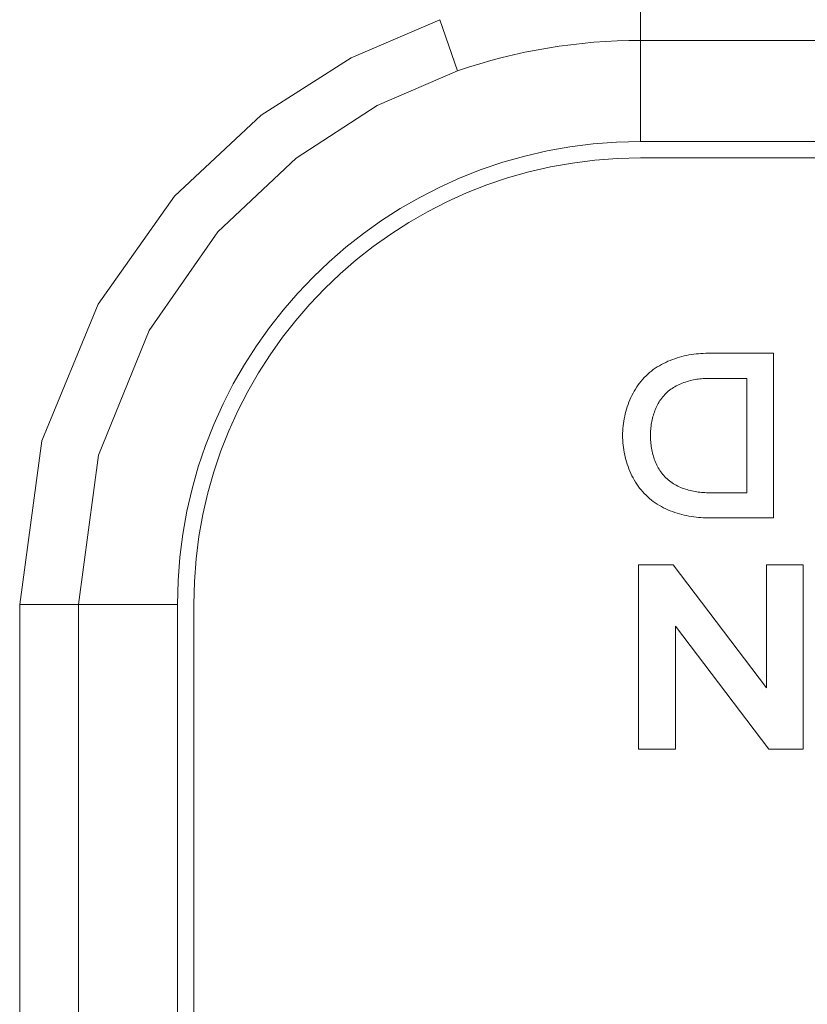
# Model space of a CAD drawing. Header units: millimetres. Extents: x 3925 to 5043, y -86 to 778.
# Tile 42 of 256: x 4260.58 to 4264.2, y -5.62 to -1.1. Entities that reach past the tile are written whole.
import ezdxf

# ---------------------------------------------------------------- set-up
doc = ezdxf.new("R2010")
doc.units = ezdxf.units.MM
doc.header["$LTSCALE"] = 46.255
for name, color, linetype in [('H30K-IO-LABEDXF_CONTINUOUS_LINE', 7, 'CONTINUOUS'), ('H30K-REAR-CODXF_CONTINUOUS_LINE', 7, 'CONTINUOUS'), ('LABEL-IO-H30DXF_CONTINUOUS_LINE', 7, 'CONTINUOUS')]:
    doc.layers.add(name, color=color, linetype=linetype)

msp = doc.modelspace()

# ---------------------------------------------------------------- linework, layer by layer
at = {"layer": 'H30K-IO-LABEDXF_CONTINUOUS_LINE', "color": 7, "linetype": 'Continuous', "lineweight": 0}
for p, q in [((4370.3388, -1.7364), (4263.4288, -1.7364)), ((4263.7395, -2.633), (4264.0394, -2.633)), ((4264.0394, -2.633), (4264.0394, -3.3884)), ((4263.9176, -2.7484), (4263.7395, -2.7484)), ((4263.9176, -3.2729), (4263.9176, -2.7484)), ((4263.7395, -3.2729), (4263.9176, -3.2729)), ((4264.0394, -3.3884), (4263.7395, -3.3884)), ((4263.4205, -4.4497), (4263.4205, -3.6038)), ((4263.4205, -3.6038), (4263.5788, -3.6038)), ((4263.5788, -3.6038), (4264.0078, -4.1687)), ((4264.0078, -4.1687), (4264.0083, -3.6038)), ((4264.0083, -3.6038), (4264.1769, -3.6038)), ((4264.1769, -3.6038), (4264.1769, -4.4497)), ((4261.3788, -3.7864), (4261.3788, -9.1614)), ((4263.5897, -3.8848), (4263.5897, -4.4497)), ((4264.0192, -4.4497), (4263.5897, -3.8848)), ((4263.5897, -4.4497), (4263.4205, -4.4497)), ((4264.1769, -4.4497), (4264.0192, -4.4497))]:
    msp.add_line(p, q, dxfattribs=at)
for points in [[(4263.3473, -3.0107), (4263.3474, -2.9997), (4263.3479, -2.9888), (4263.3486, -2.9777), (4263.3497, -2.9666), (4263.351, -2.9556), (4263.3526, -2.9445), (4263.3546, -2.9334), (4263.3568, -2.9224), (4263.3593, -2.9114), (4263.3621, -2.9004), (4263.3652, -2.8896), (4263.3686, -2.8788), (4263.3723, -2.8681), (4263.3763, -2.8575), (4263.3806, -2.8471), (4263.3852, -2.8367), (4263.39, -2.8266), (4263.3952, -2.8166), (4263.4007, -2.8068), (4263.4064, -2.7972), (4263.4124, -2.7877), (4263.4188, -2.7786), (4263.4254, -2.7696), (4263.4323, -2.7609), (4263.4395, -2.7525), (4263.447, -2.7443), (4263.4548, -2.7365), (4263.4628, -2.729), (4263.471, -2.7218), (4263.4795, -2.7148), (4263.4883, -2.7082), (4263.4973, -2.7019), (4263.5065, -2.6959), (4263.516, -2.6902), (4263.5256, -2.6847), (4263.5354, -2.6795), (4263.5454, -2.6747), (4263.5555, -2.6701), (4263.5658, -2.6658), (4263.5762, -2.6617), (4263.5868, -2.6579), (4263.5974, -2.6544), (4263.6081, -2.6512), (4263.6189, -2.6483), (4263.6298, -2.6456), (4263.6408, -2.6432), (4263.6517, -2.641), (4263.6627, -2.6391), (4263.6738, -2.6375), (4263.6848, -2.6361), (4263.6958, -2.635), (4263.7068, -2.6341), (4263.7178, -2.6335), (4263.7287, -2.6331), (4263.7395, -2.633)], [(4263.7395, -2.7484), (4263.7322, -2.7485), (4263.7248, -2.7488), (4263.7174, -2.7492), (4263.7099, -2.7498), (4263.7024, -2.7505), (4263.6949, -2.7514), (4263.6874, -2.7525), (4263.6799, -2.7537), (4263.6724, -2.7552), (4263.665, -2.7568), (4263.6576, -2.7586), (4263.6502, -2.7605), (4263.6429, -2.7627), (4263.6356, -2.765), (4263.6284, -2.7675), (4263.6213, -2.7702), (4263.6143, -2.773), (4263.6074, -2.7761), (4263.6006, -2.7794), (4263.5939, -2.7828), (4263.5874, -2.7864), (4263.581, -2.7902), (4263.5747, -2.7942), (4263.5686, -2.7985), (4263.5626, -2.8029), (4263.5569, -2.8075), (4263.5513, -2.8123), (4263.5459, -2.8173), (4263.5407, -2.8225), (4263.5359, -2.8278), (4263.5313, -2.8332), (4263.5268, -2.8388), (4263.5226, -2.8446), (4263.5186, -2.8506), (4263.5147, -2.8567), (4263.511, -2.8629), (4263.5076, -2.8693), (4263.5043, -2.8758), (4263.5012, -2.8824), (4263.4983, -2.8891), (4263.4956, -2.8959), (4263.493, -2.9028), (4263.4906, -2.9098), (4263.4884, -2.9168), (4263.4864, -2.9239), (4263.4846, -2.9311), (4263.4829, -2.9383), (4263.4814, -2.9455), (4263.48, -2.9528), (4263.4789, -2.96), (4263.4778, -2.9673), (4263.477, -2.9746), (4263.4763, -2.9819), (4263.4758, -2.9891), (4263.4754, -2.9964), (4263.4751, -3.0035), (4263.4751, -3.0107)], [(4263.7395, -3.3884), (4263.7287, -3.3882), (4263.7178, -3.3879), (4263.7068, -3.3873), (4263.6958, -3.3864), (4263.6848, -3.3853), (4263.6738, -3.3839), (4263.6627, -3.3822), (4263.6517, -3.3803), (4263.6408, -3.3782), (4263.6298, -3.3758), (4263.6189, -3.3731), (4263.6081, -3.3701), (4263.5974, -3.3669), (4263.5868, -3.3634), (4263.5762, -3.3597), (4263.5658, -3.3556), (4263.5555, -3.3513), (4263.5454, -3.3467), (4263.5354, -3.3418), (4263.5256, -3.3367), (4263.516, -3.3312), (4263.5065, -3.3255), (4263.4973, -3.3194), (4263.4883, -3.3131), (4263.4795, -3.3065), (4263.471, -3.2996), (4263.4628, -3.2924), (4263.4548, -3.2849), (4263.447, -3.2771), (4263.4395, -3.2689), (4263.4323, -3.2605), (4263.4254, -3.2518), (4263.4188, -3.2428), (4263.4124, -3.2336), (4263.4064, -3.2242), (4263.4007, -3.2146), (4263.3952, -3.2048), (4263.39, -3.1948), (4263.3852, -3.1846), (4263.3806, -3.1743), (4263.3763, -3.1639), (4263.3723, -3.1533), (4263.3686, -3.1426), (4263.3652, -3.1318), (4263.3621, -3.1209), (4263.3593, -3.11), (4263.3568, -3.099), (4263.3546, -3.088), (4263.3526, -3.0769), (4263.351, -3.0658), (4263.3497, -3.0547), (4263.3486, -3.0437), (4263.3479, -3.0326), (4263.3474, -3.0216), (4263.3473, -3.0107)], [(4263.4751, -3.0107), (4263.4751, -3.0179), (4263.4754, -3.0251), (4263.4757, -3.0323), (4263.4763, -3.0396), (4263.477, -3.0469), (4263.4778, -3.0542), (4263.4788, -3.0615), (4263.48, -3.0688), (4263.4813, -3.0761), (4263.4828, -3.0834), (4263.4845, -3.0906), (4263.4864, -3.0978), (4263.4884, -3.1049), (4263.4906, -3.112), (4263.4929, -3.119), (4263.4955, -3.1259), (4263.4982, -3.1327), (4263.5011, -3.1395), (4263.5042, -3.1461), (4263.5075, -3.1526), (4263.511, -3.159), (4263.5146, -3.1653), (4263.5185, -3.1714), (4263.5225, -3.1773), (4263.5268, -3.1831), (4263.5312, -3.1888), (4263.5359, -3.1942), (4263.5407, -3.1995), (4263.5459, -3.2047), (4263.5513, -3.2097), (4263.5569, -3.2144), (4263.5626, -3.219), (4263.5686, -3.2234), (4263.5747, -3.2276), (4263.581, -3.2316), (4263.5874, -3.2354), (4263.5939, -3.239), (4263.6006, -3.2424), (4263.6074, -3.2456), (4263.6143, -3.2486), (4263.6213, -3.2515), (4263.6284, -3.2541), (4263.6356, -3.2566), (4263.6429, -3.2589), (4263.6502, -3.261), (4263.6576, -3.2629), (4263.665, -3.2647), (4263.6725, -3.2663), (4263.6799, -3.2677), (4263.6874, -3.2689), (4263.6949, -3.27), (4263.7024, -3.2709), (4263.7099, -3.2716), (4263.7174, -3.2722), (4263.7248, -3.2726), (4263.7322, -3.2728), (4263.7395, -3.2729)]]:
    msp.add_lwpolyline(points, dxfattribs=at)
msp.add_arc((4263.4288, -3.7864), 2.05, 90, 180, dxfattribs=at)
at = {"layer": 'H30K-REAR-CODXF_CONTINUOUS_LINE', "color": 7, "linetype": 'Continuous', "lineweight": 0}
for p, q in [((4263.4288, -0.9491), (4263.4288, -1.6614)), ((4262.5088, -1.1024), (4262.5893, -1.3371)), ((4263.4288, -1.1972), (4370.3388, -1.1972)), ((4370.3388, -1.6614), (4263.4288, -1.6614)), ((4260.5796, -9.1614), (4260.5796, -3.7864)), ((4260.5796, -3.7864), (4261.3038, -3.7864)), ((4260.8495, -9.1614), (4260.8495, -3.7864)), ((4261.3038, -3.7864), (4261.3038, -9.1614))]:
    msp.add_line(p, q, dxfattribs=at)
for points in [[(4260.5796, -3.7864), (4260.6816, -3.0346), (4260.9392, -2.4075), (4261.2903, -1.9125), (4261.6882, -1.5412), (4262.1009, -1.2773), (4262.5088, -1.1024)], [(4260.8495, -3.7864), (4260.9412, -3.1005), (4261.1732, -2.5283), (4261.4896, -2.0766), (4261.8484, -1.7377), (4262.2209, -1.4968), (4262.5893, -1.3371)]]:
    msp.add_lwpolyline(points, dxfattribs=at)
for radius, end in [(2.5892, 108.9201), (2.125, 180)]:
    msp.add_arc((4263.4288, -3.7864), radius, 90, end, dxfattribs=at)
at = {"layer": 'LABEL-IO-H30DXF_CONTINUOUS_LINE', "color": 7, "linetype": 'Continuous', "lineweight": 0}
for p, q in [((4370.3388, -1.7364), (4263.4288, -1.7364)), ((4261.3788, -3.7864), (4261.3788, -9.1614))]:
    msp.add_line(p, q, dxfattribs=at)
msp.add_arc((4263.4288, -3.7864), 2.05, 90, 180, dxfattribs=at)

doc.saveas('drawing.dxf')
